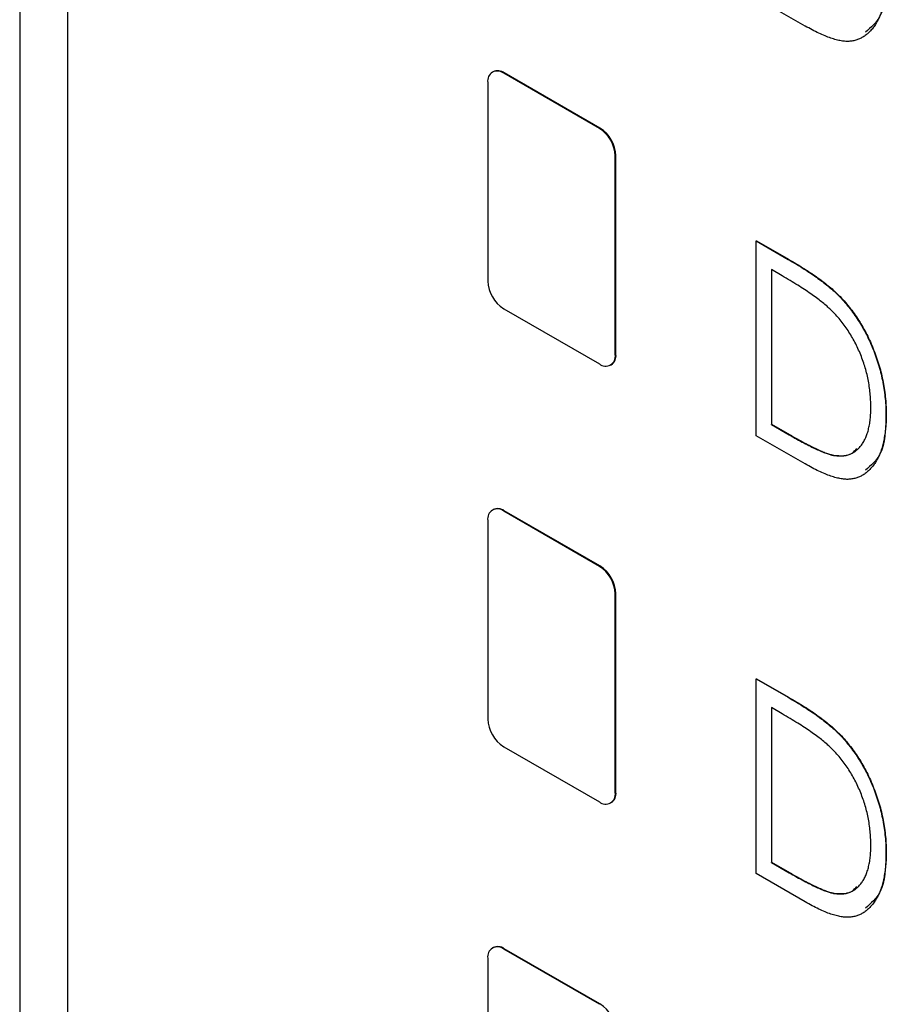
# Model space of a CAD drawing. Header units: millimetres. Extents: x 0 to 420, y 0 to 297.
# Tile 41 of 72: x 320.17 to 324.97, y 208.96 to 214.42. Entities that reach past the tile are written whole.
import ezdxf

# ---------------------------------------------------------------- set-up
doc = ezdxf.new("R2010")
doc.units = ezdxf.units.MM

msp = doc.modelspace()

# ---------------------------------------------------------------- linework, layer by layer
at = {"color": 7, "linetype": 'Continuous', "lineweight": 25}
for p, q in [((320.4331, 232.2394), (320.4331, 193.3945)), ((320.1679, 215.4492), (320.1679, 192.4207)), ((324.5231, 214.3844), (324.2514, 214.5413)), ((322.7924, 214.1309), (322.7889, 214.1288)), ((322.8514, 214.1226), (322.8549, 214.1247)), ((323.3817, 213.8165), (322.8514, 214.1226)), ((323.3852, 213.8185), (322.8549, 214.1247)), ((322.763, 214.0716), (322.763, 212.9693)), ((323.3817, 213.8165), (323.3852, 213.8185)), ((323.4701, 213.6634), (323.4736, 213.6654)), ((323.4701, 212.5611), (323.4701, 213.6634)), ((323.4736, 212.5631), (323.4736, 213.6654)), ((324.2514, 213.1923), (324.2532, 213.1933)), ((324.2514, 212.1121), (324.2514, 213.1923)), ((324.2514, 213.1923), (324.4285, 213.0901)), ((324.2532, 213.1933), (324.4302, 213.0911)), ((324.4285, 213.0901), (324.4302, 213.0911)), ((324.3959, 212.9981), (324.3354, 213.033)), ((324.3354, 213.033), (324.3354, 212.1744)), ((324.3371, 213.032), (324.3371, 212.1754)), ((324.7068, 212.8905), (324.7085, 212.8915)), ((322.8514, 212.8162), (323.3817, 212.51)), ((323.4701, 212.5611), (323.4736, 212.5631)), ((323.4442, 212.5038), (323.4477, 212.5059)), ((324.3354, 212.1744), (324.3371, 212.1754)), ((324.3371, 212.1754), (324.4359, 212.1184)), ((324.971, 212.2232), (324.9727, 212.2242)), ((324.3354, 212.1744), (324.4341, 212.1174)), ((324.5231, 211.9552), (324.2514, 212.1121)), ((324.4341, 212.1174), (324.4359, 212.1184)), ((324.6801, 212.0028), (324.6819, 212.0039)), ((322.7924, 211.7017), (322.7889, 211.6996)), ((322.8514, 211.6934), (322.8549, 211.6955)), ((323.3817, 211.3873), (322.8514, 211.6934)), ((323.3852, 211.3893), (322.8549, 211.6955)), ((322.763, 211.6424), (322.763, 210.5401)), ((323.3817, 211.3873), (323.3852, 211.3893)), ((323.4701, 211.2342), (323.4736, 211.2362)), ((323.4701, 210.1319), (323.4701, 211.2342)), ((323.4736, 210.1339), (323.4736, 211.2362)), ((324.2514, 210.7631), (324.2532, 210.7641)), ((324.2514, 209.6829), (324.2514, 210.7631)), ((324.2514, 210.7631), (324.4285, 210.6609)), ((324.2532, 210.7641), (324.4302, 210.6619)), ((324.4285, 210.6609), (324.4302, 210.6619)), ((324.3959, 210.5689), (324.3354, 210.6038)), ((324.3354, 210.6038), (324.3354, 209.7452)), ((324.3371, 210.6028), (324.3371, 209.7462)), ((324.7068, 210.4613), (324.7085, 210.4623)), ((322.8514, 210.387), (323.3817, 210.0808)), ((323.4701, 210.1319), (323.4736, 210.1339)), ((323.4442, 210.0746), (323.4477, 210.0767)), ((324.971, 209.7939), (324.9727, 209.795)), ((324.3354, 209.7452), (324.3371, 209.7462)), ((324.3354, 209.7452), (324.4341, 209.6882)), ((324.3371, 209.7462), (324.4359, 209.6892)), ((324.5231, 209.526), (324.2514, 209.6829)), ((324.4341, 209.6882), (324.4359, 209.6892)), ((324.6801, 209.5736), (324.6819, 209.5746)), ((322.7924, 209.2725), (322.7889, 209.2704)), ((322.8514, 209.2642), (322.8549, 209.2663)), ((323.3817, 208.9581), (322.8514, 209.2642)), ((323.3852, 208.9601), (322.8549, 209.2663)), ((322.763, 209.2132), (322.763, 208.1109)), ((323.3817, 208.9581), (323.3852, 208.9601))]:
    msp.add_line(p, q, dxfattribs=at)
for centre, radius, start, end in [((322.8169, 214.0803), 0.0546, 50.7966, 189.2148), ((322.8183, 214.0736), 0.0629, 54.3824, 114.3075), ((323.2782, 213.6547), 0.1921, 2.6051, 57.3947), ((323.2817, 213.6567), 0.1921, 2.6051, 57.3947), ((322.9549, 212.978), 0.1921, 182.605, 237.3948), ((323.4162, 212.5523), 0.0546, 230.7964, 9.215), ((323.4138, 212.5557), 0.0603, 304.2397, 7.0727), ((322.8169, 211.6511), 0.0546, 50.7964, 189.2147), ((322.8183, 211.6444), 0.0629, 54.3822, 114.3073), ((323.2782, 211.2255), 0.1921, 2.6051, 57.3947), ((323.2817, 211.2275), 0.1921, 2.6051, 57.3947), ((322.9549, 210.5488), 0.1921, 182.6051, 237.3946), ((323.4162, 210.1231), 0.0546, 230.7967, 9.2148), ((323.4138, 210.1265), 0.0603, 304.2397, 7.0727), ((322.8169, 209.2219), 0.0546, 50.7965, 189.215), ((322.8183, 209.2152), 0.0629, 54.3826, 114.3076), ((323.2817, 208.7983), 0.1921, 2.6051, 57.3947)]:
    msp.add_arc(centre, radius, start, end, dxfattribs=at)
for points, knots in [([(324.971, 214.6524), (324.9708, 214.6391), (324.9703, 214.6131), (324.9681, 214.5756), (324.9633, 214.5408), (324.9576, 214.5077), (324.9495, 214.4773), (324.9403, 214.4484), (324.9287, 214.4225), (324.9159, 214.3985), (324.9015, 214.3772), (324.8861, 214.3582), (324.8697, 214.3417), (324.8521, 214.3281), (324.8336, 214.3168), (324.8138, 214.3086), (324.7932, 214.3027), (324.7714, 214.2992), (324.7479, 214.2988), (324.7223, 214.3017), (324.6945, 214.3079), (324.6645, 214.317), (324.6324, 214.3291), (324.5979, 214.3446), (324.5613, 214.3628), (324.536, 214.3771), (324.5231, 214.3844)], [0, 0, 0, 0, 0.047591, 0.093744, 0.138658, 0.182637, 0.225674, 0.268046, 0.309925, 0.35122, 0.391858, 0.430949, 0.469216, 0.506063, 0.542432, 0.578163, 0.613445, 0.648473, 0.684358, 0.722083, 0.761938, 0.803977, 0.848876, 0.896245, 0.946758, 1, 1, 1, 1]), ([(324.9727, 214.6534), (324.969, 214.5749), (324.9627, 214.4402), (324.8882, 214.3763), (324.857, 214.3496)], [0, 0, 0, 0, 0.581923, 1, 1, 1, 1]), ([(324.4285, 213.0901), (324.4439, 213.081), (324.4737, 213.0636), (324.5166, 213.0371), (324.5564, 213.0112), (324.5929, 212.9858), (324.6261, 212.9614), (324.656, 212.9374), (324.6827, 212.9142), (324.699, 212.8981), (324.7068, 212.8905)], [0, 0, 0, 0, 0.164344, 0.316794, 0.458147, 0.588563, 0.707492, 0.815269, 0.912897, 1, 1, 1, 1]), ([(324.4302, 213.0911), (324.4457, 213.082), (324.4754, 213.0646), (324.5184, 213.0381), (324.5582, 213.0122), (324.5947, 212.9868), (324.6279, 212.9624), (324.6578, 212.9384), (324.6845, 212.9153), (324.7008, 212.8991), (324.7085, 212.8915)], [0, 0, 0, 0, 0.164344, 0.316794, 0.458147, 0.588563, 0.707492, 0.815269, 0.912897, 1, 1, 1, 1]), ([(324.6603, 212.8152), (324.6531, 212.8218), (324.6377, 212.836), (324.6127, 212.8563), (324.5845, 212.8777), (324.553, 212.9002), (324.5183, 212.9233), (324.4804, 212.9476), (324.4392, 212.9729), (324.4107, 212.9895), (324.3959, 212.9981)], [0, 0, 0, 0, 0.084774, 0.180312, 0.28709, 0.406015, 0.536482, 0.678682, 0.833402, 1, 1, 1, 1]), ([(324.7068, 212.8905), (324.7169, 212.8798), (324.737, 212.8588), (324.7656, 212.8246), (324.7924, 212.7888), (324.8179, 212.7518), (324.841, 212.7127), (324.8631, 212.6725), (324.883, 212.6306), (324.9014, 212.5873), (324.9178, 212.5431), (324.9321, 212.4983), (324.944, 212.4533), (324.9541, 212.4078), (324.9614, 212.362), (324.9672, 212.3157), (324.9703, 212.2692), (324.9707, 212.2387), (324.971, 212.2231)], [0, 0, 0, 0, 0.0593984, 0.1178042, 0.175649, 0.2334372, 0.2912492, 0.3495762, 0.4093288, 0.4703723, 0.5325912, 0.5951189, 0.6586247, 0.723231, 0.789405, 0.8576492, 0.9277421, 1, 1, 1, 1]), ([(324.7085, 212.8915), (324.7187, 212.8809), (324.7388, 212.8598), (324.7673, 212.8256), (324.7942, 212.7898), (324.8197, 212.7528), (324.8428, 212.7137), (324.8648, 212.6735), (324.8848, 212.6316), (324.9031, 212.5883), (324.9195, 212.5441), (324.9339, 212.4993), (324.9458, 212.4543), (324.9559, 212.4088), (324.9631, 212.3631), (324.9689, 212.3167), (324.972, 212.2702), (324.9725, 212.2397), (324.9727, 212.2242)], [0, 0, 0, 0, 0.0593984, 0.1178042, 0.175649, 0.2334372, 0.2912492, 0.3495762, 0.4093288, 0.4703723, 0.5325912, 0.5951189, 0.6586247, 0.723231, 0.789405, 0.8576492, 0.9277421, 1, 1, 1, 1]), ([(324.887, 212.2718), (324.8868, 212.2846), (324.8865, 212.3096), (324.8836, 212.3476), (324.879, 212.3853), (324.8724, 212.4227), (324.864, 212.4599), (324.8537, 212.4967), (324.8415, 212.5332), (324.8274, 212.5693), (324.8117, 212.6044), (324.7947, 212.6385), (324.7758, 212.6712), (324.7558, 212.7029), (324.734, 212.733), (324.711, 212.762), (324.6863, 212.7895), (324.669, 212.8065), (324.6603, 212.8152)], [0, 0, 0, 0, 0.072235, 0.141829, 0.209054, 0.274618, 0.338839, 0.40167, 0.463864, 0.525432, 0.586208, 0.645431, 0.704074, 0.762298, 0.820336, 0.879142, 0.938766, 1, 1, 1, 1]), ([(324.6801, 212.0028), (324.688, 212.0018), (324.7036, 211.9997), (324.726, 211.9992), (324.7468, 212.0022), (324.7666, 212.007), (324.7848, 212.0154), (324.8019, 212.0261), (324.8178, 212.0393), (324.8321, 212.0555), (324.845, 212.0742), (324.8563, 212.0953), (324.8659, 212.1186), (324.8735, 212.1447), (324.8797, 212.1728), (324.884, 212.2035), (324.8864, 212.2367), (324.8868, 212.26), (324.887, 212.2718)], [0, 0, 0, 0, 0.059658, 0.118319, 0.176002, 0.23344, 0.290884, 0.349178, 0.408074, 0.468667, 0.53039, 0.592632, 0.655752, 0.720395, 0.787156, 0.855716, 0.926408, 1, 1, 1, 1]), ([(324.971, 212.2231), (324.9708, 212.2099), (324.9703, 212.1839), (324.9681, 212.1464), (324.9633, 212.1116), (324.9576, 212.0785), (324.9495, 212.0481), (324.9403, 212.0192), (324.9287, 211.9933), (324.9159, 211.9693), (324.9015, 211.948), (324.8861, 211.929), (324.8697, 211.9125), (324.8521, 211.8989), (324.8336, 211.8876), (324.8138, 211.8794), (324.7932, 211.8735), (324.7714, 211.87), (324.7479, 211.8696), (324.7223, 211.8725), (324.6945, 211.8787), (324.6645, 211.8878), (324.6324, 211.8999), (324.5979, 211.9154), (324.5613, 211.9336), (324.536, 211.9479), (324.5231, 211.9552)], [0, 0, 0, 0, 0.047591, 0.093744, 0.138658, 0.182637, 0.225674, 0.268046, 0.309925, 0.35122, 0.391858, 0.430949, 0.469216, 0.506063, 0.542432, 0.578163, 0.613445, 0.648473, 0.684358, 0.722083, 0.761938, 0.803977, 0.848876, 0.896245, 0.946758, 1, 1, 1, 1]), ([(324.9727, 212.2242), (324.969, 212.1457), (324.9627, 212.0109), (324.8882, 211.9471), (324.857, 211.9204)], [0, 0, 0, 0, 0.581922, 1, 1, 1, 1]), ([(324.4341, 212.1174), (324.4483, 212.1092), (324.4756, 212.0936), (324.5149, 212.0722), (324.5508, 212.0536), (324.5833, 212.0378), (324.6124, 212.025), (324.6381, 212.0145), (324.6604, 212.0071), (324.6739, 212.0042), (324.6801, 212.0028)], [0, 0, 0, 0, 0.172244, 0.3301934, 0.475432, 0.6065481, 0.7244263, 0.8291286, 0.9204072, 1, 1, 1, 1]), ([(324.4359, 212.1184), (324.4501, 212.1103), (324.4774, 212.0946), (324.5167, 212.0733), (324.5526, 212.0547), (324.5851, 212.0388), (324.6141, 212.026), (324.6398, 212.0155), (324.6621, 212.0081), (324.6756, 212.0052), (324.6819, 212.0039)], [0, 0, 0, 0, 0.172244, 0.3301934, 0.475432, 0.6065481, 0.7244263, 0.8291286, 0.9204072, 1, 1, 1, 1]), ([(324.6819, 212.0039), (324.7195, 212.0004), (324.7713, 211.9957), (324.8009, 212.0317), (324.8091, 212.0416)], [0, 0, 0, 0, 0.725199, 1, 1, 1, 1]), ([(324.4285, 210.6609), (324.4439, 210.6518), (324.4737, 210.6344), (324.5166, 210.6079), (324.5564, 210.582), (324.5929, 210.5566), (324.6261, 210.5321), (324.656, 210.5082), (324.6827, 210.485), (324.699, 210.4689), (324.7068, 210.4613)], [0, 0, 0, 0, 0.164344, 0.316794, 0.458147, 0.588563, 0.707492, 0.815269, 0.912897, 1, 1, 1, 1]), ([(324.4302, 210.6619), (324.4457, 210.6528), (324.4754, 210.6354), (324.5184, 210.6089), (324.5582, 210.583), (324.5947, 210.5576), (324.6279, 210.5332), (324.6578, 210.5092), (324.6845, 210.486), (324.7008, 210.4699), (324.7085, 210.4623)], [0, 0, 0, 0, 0.164344, 0.316794, 0.458147, 0.588563, 0.707492, 0.815269, 0.912897, 1, 1, 1, 1]), ([(324.6603, 210.386), (324.6531, 210.3926), (324.6377, 210.4068), (324.6127, 210.427), (324.5845, 210.4485), (324.553, 210.471), (324.5183, 210.4941), (324.4804, 210.5183), (324.4392, 210.5437), (324.4107, 210.5603), (324.3959, 210.5689)], [0, 0, 0, 0, 0.084774, 0.180312, 0.28709, 0.406015, 0.536482, 0.678682, 0.833402, 1, 1, 1, 1]), ([(324.7068, 210.4613), (324.7169, 210.4506), (324.737, 210.4296), (324.7656, 210.3954), (324.7924, 210.3596), (324.8179, 210.3226), (324.841, 210.2835), (324.8631, 210.2433), (324.883, 210.2014), (324.9014, 210.1581), (324.9178, 210.1139), (324.9321, 210.0691), (324.944, 210.0241), (324.9541, 209.9785), (324.9614, 209.9328), (324.9672, 209.8865), (324.9703, 209.84), (324.9707, 209.8094), (324.971, 209.7939)], [0, 0, 0, 0, 0.059398, 0.117804, 0.175649, 0.233437, 0.291249, 0.349576, 0.409329, 0.470372, 0.532591, 0.595119, 0.658625, 0.723231, 0.789405, 0.857649, 0.927742, 1, 1, 1, 1]), ([(324.7085, 210.4623), (324.7187, 210.4517), (324.7388, 210.4306), (324.7673, 210.3964), (324.7942, 210.3606), (324.8197, 210.3236), (324.8428, 210.2845), (324.8648, 210.2443), (324.8848, 210.2024), (324.9031, 210.1591), (324.9195, 210.1149), (324.9339, 210.0701), (324.9458, 210.0251), (324.9559, 209.9796), (324.9631, 209.9338), (324.9689, 209.8875), (324.972, 209.841), (324.9725, 209.8105), (324.9727, 209.795)], [0, 0, 0, 0, 0.059398, 0.117804, 0.175649, 0.233437, 0.291249, 0.349576, 0.409329, 0.470372, 0.532591, 0.595119, 0.658625, 0.723231, 0.789405, 0.857649, 0.927742, 1, 1, 1, 1]), ([(324.887, 209.8426), (324.8868, 209.8554), (324.8865, 209.8803), (324.8836, 209.9184), (324.879, 209.9561), (324.8724, 209.9935), (324.864, 210.0307), (324.8537, 210.0675), (324.8415, 210.104), (324.8274, 210.14), (324.8117, 210.1752), (324.7947, 210.2093), (324.7758, 210.242), (324.7558, 210.2737), (324.734, 210.3038), (324.711, 210.3328), (324.6863, 210.3603), (324.669, 210.3773), (324.6603, 210.386)], [0, 0, 0, 0, 0.072235, 0.141829, 0.209054, 0.274618, 0.338839, 0.40167, 0.463864, 0.525432, 0.586208, 0.645431, 0.704074, 0.762298, 0.820336, 0.879142, 0.938766, 1, 1, 1, 1]), ([(324.6801, 209.5736), (324.688, 209.5726), (324.7036, 209.5705), (324.726, 209.57), (324.7468, 209.573), (324.7666, 209.5778), (324.7848, 209.5862), (324.8019, 209.5969), (324.8178, 209.6101), (324.8321, 209.6263), (324.845, 209.645), (324.8563, 209.6661), (324.8659, 209.6893), (324.8735, 209.7155), (324.8797, 209.7436), (324.884, 209.7743), (324.8864, 209.8075), (324.8868, 209.8308), (324.887, 209.8426)], [0, 0, 0, 0, 0.059658, 0.118319, 0.176002, 0.23344, 0.290884, 0.349178, 0.408074, 0.468667, 0.53039, 0.592632, 0.655752, 0.720395, 0.787156, 0.855716, 0.926408, 1, 1, 1, 1]), ([(324.971, 209.7939), (324.9708, 209.7807), (324.9703, 209.7547), (324.9681, 209.7172), (324.9633, 209.6824), (324.9576, 209.6493), (324.9495, 209.6189), (324.9403, 209.59), (324.9287, 209.5641), (324.9159, 209.5401), (324.9015, 209.5187), (324.8861, 209.4998), (324.8697, 209.4833), (324.8521, 209.4697), (324.8336, 209.4584), (324.8138, 209.4502), (324.7932, 209.4443), (324.7714, 209.4408), (324.7479, 209.4404), (324.7223, 209.4433), (324.6945, 209.4495), (324.6645, 209.4585), (324.6324, 209.4707), (324.5979, 209.4862), (324.5613, 209.5044), (324.536, 209.5187), (324.5231, 209.526)], [0, 0, 0, 0, 0.047591, 0.093744, 0.138658, 0.182637, 0.225674, 0.268046, 0.309925, 0.35122, 0.391858, 0.430949, 0.469216, 0.506063, 0.542432, 0.578163, 0.613445, 0.648473, 0.684358, 0.722083, 0.761938, 0.803977, 0.848876, 0.896245, 0.946758, 1, 1, 1, 1]), ([(324.9727, 209.795), (324.969, 209.7165), (324.9627, 209.5817), (324.8882, 209.5179), (324.857, 209.4912)], [0, 0, 0, 0, 0.581922, 1, 1, 1, 1]), ([(324.4341, 209.6882), (324.4483, 209.68), (324.4756, 209.6644), (324.5149, 209.643), (324.5508, 209.6244), (324.5833, 209.6086), (324.6124, 209.5958), (324.6381, 209.5853), (324.6604, 209.5779), (324.6739, 209.575), (324.6801, 209.5736)], [0, 0, 0, 0, 0.172244, 0.3301934, 0.475432, 0.6065481, 0.7244263, 0.8291286, 0.9204072, 1, 1, 1, 1]), ([(324.4359, 209.6892), (324.4501, 209.6811), (324.4774, 209.6654), (324.5167, 209.6441), (324.5526, 209.6255), (324.5851, 209.6096), (324.6141, 209.5968), (324.6398, 209.5863), (324.6621, 209.5789), (324.6756, 209.576), (324.6819, 209.5746)], [0, 0, 0, 0, 0.172244, 0.3301934, 0.475432, 0.6065481, 0.7244263, 0.8291286, 0.9204072, 1, 1, 1, 1]), ([(324.6819, 209.5746), (324.7195, 209.5712), (324.7713, 209.5665), (324.8009, 209.6025), (324.8091, 209.6124)], [0, 0, 0, 0, 0.725199, 1, 1, 1, 1])]:
    msp.add_open_spline(points, degree=3, knots=knots, dxfattribs=at)

doc.saveas('drawing.dxf')
